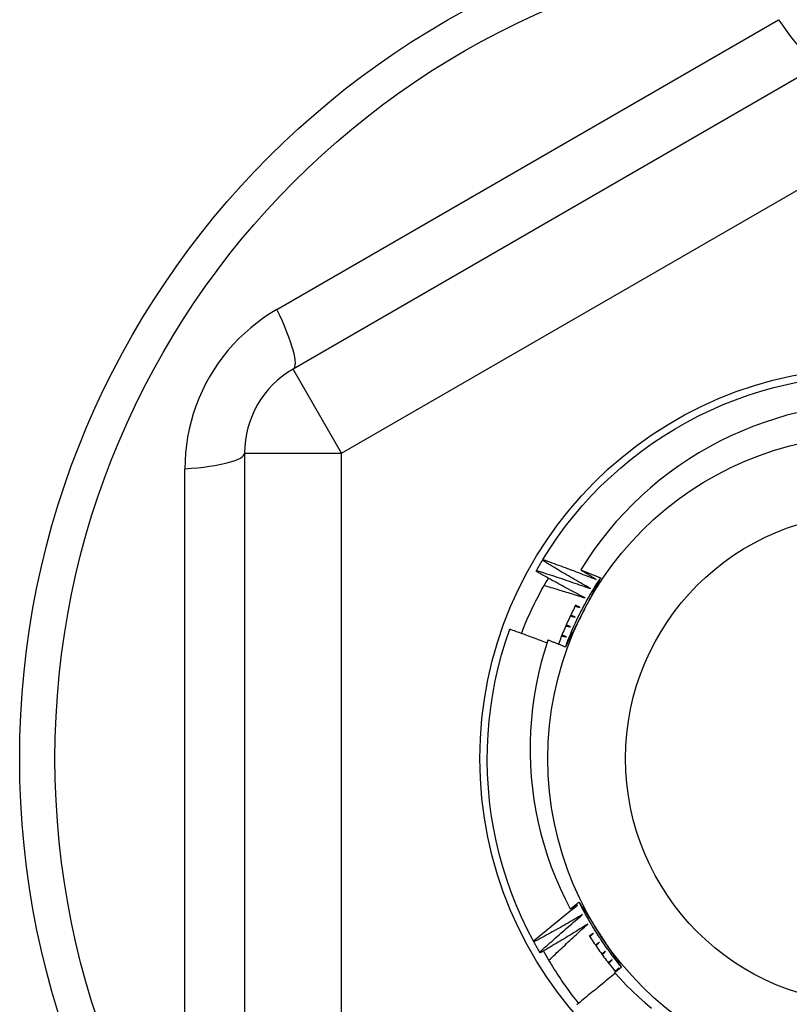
# Model space of a CAD drawing. Header units: inches. Extents: x 32 to 80, y 15.9 to 42.2.
# Tile 41 of 59: x 73.816 to 74.128, y 22.093 to 22.492. Entities that reach past the tile are written whole.
import ezdxf

# ---------------------------------------------------------------- set-up
doc = ezdxf.new("R2010")
doc.units = ezdxf.units.IN
doc.header["$MEASUREMENT"] = 0
doc.layers.add('Visible Edges(ANSI)', color=7, linetype='Continuous', lineweight=25)
doc.layers.add('Visible Tangent Edges(ANSI)', color=7, linetype='Continuous', lineweight=25)

msp = doc.modelspace()

# ---------------------------------------------------------------- linework, layer by layer
at = {"layer": 'Visible Edges(ANSI)'}
for p, q in [((74.1412, 22.47424), (73.92663, 22.35036)), ((73.90695, 22.31626), (73.90695, 22.0685)), ((74.02775, 22.27274), (74.02796, 22.2731)), ((74.02517, 22.26832), (74.02538, 22.26868)), ((74.02431, 22.11801), (74.02411, 22.11837)), ((74.02683, 22.11355), (74.02662, 22.11391)), ((74.05779, 22.10619), (74.05873, 22.10737))]:
    msp.add_line(p, q, dxfattribs=at)
at = {"layer": 'Visible Edges(ANSI)', "flags": 128}
for points in [[(74.02796, 22.2731), (74.03087, 22.2777), (74.03393, 22.28219), (74.03715, 22.28658), (74.04052, 22.29085), (74.04404, 22.295), (74.0477, 22.29903), (74.0515, 22.30292), (74.05544, 22.30668), (74.0595, 22.3103), (74.06369, 22.31378), (74.068, 22.3171), (74.07242, 22.32028), (74.07695, 22.32329), (74.08158, 22.32615), (74.08631, 22.32884), (74.09113, 22.33137), (74.09604, 22.33373), (74.10102, 22.33591), (74.10608, 22.33791), (74.1112, 22.33974), (74.11639, 22.34139), (74.12163, 22.34286), (74.12692, 22.34414), (74.13225, 22.34523)], [(74.13165, 22.33278), (74.12693, 22.33158), (74.12227, 22.33022), (74.11765, 22.3287), (74.11309, 22.32702), (74.10858, 22.3252), (74.10414, 22.32322), (74.09977, 22.32108), (74.09546, 22.3188), (74.09123, 22.31636), (74.08709, 22.31379), (74.08305, 22.31107), (74.0791, 22.30823), (74.07526, 22.30525), (74.07153, 22.30214), (74.0679, 22.29891), (74.06439, 22.29555), (74.06099, 22.29208), (74.05771, 22.28848), (74.05455, 22.28477), (74.05153, 22.28095), (74.04863, 22.27702), (74.04588, 22.27301), (74.04327, 22.2689)], [(74.02538, 22.26868), (74.02547, 22.26885), (74.02557, 22.26902), (74.02567, 22.26919), (74.02576, 22.26936), (74.02586, 22.26953), (74.02596, 22.2697), (74.02605, 22.26987), (74.02615, 22.27004), (74.02625, 22.27021), (74.02635, 22.27038), (74.02645, 22.27055), (74.02655, 22.27072), (74.02664, 22.27089), (74.02674, 22.27106), (74.02684, 22.27123), (74.02694, 22.2714), (74.02704, 22.27156), (74.02714, 22.27173), (74.02724, 22.2719), (74.02734, 22.27207), (74.02744, 22.27224), (74.02754, 22.27241), (74.02765, 22.27257), (74.02775, 22.27274)], [(74.04726, 22.2613), (74.04644, 22.26176), (74.04562, 22.26223), (74.0448, 22.26269), (74.04398, 22.26316), (74.04316, 22.26363), (74.04235, 22.2641), (74.04153, 22.26457), (74.04072, 22.26504), (74.0399, 22.26552), (74.03909, 22.26599), (74.03827, 22.26647), (74.03746, 22.26694), (74.03665, 22.26742), (74.03583, 22.2679), (74.03502, 22.26838), (74.03421, 22.26886), (74.0334, 22.26934), (74.03259, 22.26982), (74.03178, 22.27031), (74.03097, 22.27079), (74.03017, 22.27128), (74.02936, 22.27177), (74.02855, 22.27225), (74.02775, 22.27274)], [(74.02796, 22.2731), (74.02887, 22.27277), (74.02977, 22.27245), (74.03068, 22.27212), (74.03158, 22.27179), (74.03248, 22.27146), (74.03339, 22.27113), (74.03429, 22.2708), (74.03519, 22.27047), (74.0361, 22.27014), (74.037, 22.2698), (74.0379, 22.26947), (74.0388, 22.26913), (74.0397, 22.26879), (74.0406, 22.26845), (74.0415, 22.26811), (74.0424, 22.26777), (74.0433, 22.26743), (74.0442, 22.26708), (74.0451, 22.26674), (74.046, 22.26639), (74.04689, 22.26605), (74.04779, 22.2657), (74.04869, 22.26535), (74.04959, 22.265)], [(74.04505, 22.25752), (74.04422, 22.25796), (74.04338, 22.25839), (74.04255, 22.25883), (74.04172, 22.25928), (74.04088, 22.25972), (74.04005, 22.26016), (74.03922, 22.2606), (74.03839, 22.26105), (74.03756, 22.2615), (74.03673, 22.26194), (74.0359, 22.26239), (74.03507, 22.26284), (74.03424, 22.26329), (74.03342, 22.26374), (74.03259, 22.2642), (74.03176, 22.26465), (74.03094, 22.2651), (74.03011, 22.26556), (74.02929, 22.26602), (74.02846, 22.26647), (74.02764, 22.26693), (74.02682, 22.26739), (74.026, 22.26785), (74.02517, 22.26832)], [(74.02538, 22.26868), (74.02629, 22.26838), (74.02721, 22.26809), (74.02812, 22.26779), (74.02904, 22.26749), (74.02995, 22.26719), (74.03086, 22.26689), (74.03178, 22.26659), (74.03269, 22.26629), (74.0336, 22.26599), (74.03452, 22.26568), (74.03543, 22.26538), (74.03634, 22.26507), (74.03725, 22.26476), (74.03816, 22.26445), (74.03907, 22.26414), (74.03999, 22.26383), (74.0409, 22.26352), (74.04181, 22.2632), (74.04271, 22.26289), (74.04362, 22.26257), (74.04453, 22.26225), (74.04544, 22.26194), (74.04635, 22.26162), (74.04726, 22.2613)], [(74.05131, 22.26571), (74.05058, 22.26461), (74.04987, 22.2635), (74.04917, 22.26239), (74.04847, 22.26127), (74.04779, 22.26015), (74.04712, 22.25902), (74.04647, 22.25788), (74.04582, 22.25673), (74.04518, 22.25558), (74.04456, 22.25442), (74.04395, 22.25326), (74.04335, 22.25209), (74.04276, 22.25091), (74.04218, 22.24973), (74.04161, 22.24854), (74.04106, 22.24735), (74.04052, 22.24615), (74.03999, 22.24495), (74.03947, 22.24374), (74.03896, 22.24252), (74.03847, 22.2413), (74.03798, 22.24008), (74.03751, 22.23885), (74.03706, 22.23762)], [(74.04327, 22.2689), (74.0436, 22.26877), (74.04394, 22.26864), (74.04427, 22.26851), (74.04461, 22.26838), (74.04494, 22.26824), (74.04528, 22.26811), (74.04561, 22.26798), (74.04595, 22.26785), (74.04629, 22.26771), (74.04662, 22.26758), (74.04696, 22.26745), (74.04729, 22.26732), (74.04763, 22.26718), (74.04796, 22.26705), (74.0483, 22.26692), (74.04863, 22.26678), (74.04897, 22.26665), (74.0493, 22.26651), (74.04963, 22.26638), (74.04997, 22.26625), (74.0503, 22.26611), (74.05064, 22.26598), (74.05097, 22.26584), (74.05131, 22.26571)], [(74.04959, 22.265), (74.04932, 22.26516), (74.04906, 22.26532), (74.04879, 22.26548), (74.04853, 22.26564), (74.04827, 22.26581), (74.048, 22.26597), (74.04774, 22.26613), (74.04748, 22.26629), (74.04721, 22.26645), (74.04695, 22.26662), (74.04668, 22.26678), (74.04642, 22.26694), (74.04616, 22.2671), (74.04589, 22.26727), (74.04563, 22.26743), (74.04537, 22.26759), (74.04511, 22.26776), (74.04484, 22.26792), (74.04458, 22.26808), (74.04432, 22.26825), (74.04405, 22.26841), (74.04379, 22.26857), (74.04353, 22.26874), (74.04327, 22.2689)], [(74.05131, 22.26571), (74.05101, 22.26513), (74.05072, 22.26455), (74.05042, 22.26397), (74.05013, 22.26338), (74.04984, 22.2628), (74.04954, 22.26222), (74.04925, 22.26164), (74.04895, 22.26106), (74.04866, 22.26048), (74.04836, 22.2599), (74.04806, 22.25932), (74.04777, 22.25874), (74.04747, 22.25815), (74.04718, 22.25757), (74.04688, 22.25699), (74.04659, 22.25641), (74.04629, 22.25583), (74.04599, 22.25524), (74.0457, 22.25466), (74.0454, 22.25408), (74.0451, 22.25349), (74.04481, 22.25291), (74.04451, 22.25233), (74.04421, 22.25174)], [(74.01924, 22.24311), (74.01962, 22.24407), (74.02, 22.24504), (74.0204, 22.246), (74.02079, 22.24696), (74.0212, 22.24791), (74.02161, 22.24887), (74.02203, 22.24982), (74.02246, 22.25077), (74.02289, 22.25171), (74.02333, 22.25266), (74.02377, 22.2536), (74.02423, 22.25453), (74.02468, 22.25547), (74.02515, 22.2564), (74.02562, 22.25733), (74.0261, 22.25825), (74.02658, 22.25917), (74.02707, 22.26009), (74.02757, 22.26101), (74.02808, 22.26192), (74.02859, 22.26283), (74.0291, 22.26373), (74.02963, 22.26464), (74.03016, 22.26553)], [(74.02845, 22.26258), (74.02914, 22.26238), (74.02984, 22.26218), (74.03053, 22.26197), (74.03122, 22.26177), (74.03192, 22.26156), (74.03261, 22.26135), (74.0333, 22.26115), (74.03399, 22.26094), (74.03469, 22.26073), (74.03538, 22.26052), (74.03607, 22.26031), (74.03676, 22.2601), (74.03745, 22.25989), (74.03815, 22.25968), (74.03884, 22.25946), (74.03953, 22.25925), (74.04022, 22.25903), (74.04091, 22.25882), (74.0416, 22.2586), (74.04229, 22.25839), (74.04298, 22.25817), (74.04367, 22.25795), (74.04436, 22.25774), (74.04505, 22.25752)], [(74.0413, 22.25469), (74.04097, 22.25404), (74.04064, 22.25339), (74.04031, 22.25275), (74.03999, 22.25209), (74.03967, 22.25144), (74.03935, 22.25079), (74.03904, 22.25013), (74.03873, 22.24947), (74.03842, 22.24881), (74.03812, 22.24815), (74.03782, 22.24749), (74.03752, 22.24683), (74.03723, 22.24616), (74.03694, 22.24549), (74.03666, 22.24482), (74.03638, 22.24415), (74.0361, 22.24348), (74.03583, 22.24281), (74.03556, 22.24213), (74.03529, 22.24146), (74.03503, 22.24078), (74.03477, 22.2401), (74.03451, 22.23942), (74.03426, 22.23874)], [(74.04105, 22.25421), (74.04113, 22.25419), (74.04121, 22.25416), (74.04129, 22.25414), (74.04137, 22.25412), (74.04145, 22.2541), (74.04153, 22.25407), (74.04161, 22.25405), (74.04169, 22.25403), (74.04177, 22.25401), (74.04185, 22.25398), (74.04193, 22.25396), (74.04201, 22.25394), (74.04209, 22.25392), (74.04217, 22.25389), (74.04225, 22.25387), (74.04233, 22.25385), (74.04241, 22.25383), (74.04249, 22.2538), (74.04257, 22.25378), (74.04265, 22.25376), (74.04273, 22.25374), (74.04281, 22.25372), (74.04289, 22.25369), (74.04297, 22.25367)], [(74.04297, 22.25367), (74.0429, 22.25371), (74.04282, 22.25374), (74.04275, 22.25378), (74.04268, 22.25381), (74.0426, 22.25385), (74.04253, 22.25388), (74.04246, 22.25392), (74.04238, 22.25395), (74.04231, 22.25399), (74.04224, 22.25402), (74.04216, 22.25406), (74.04209, 22.25409), (74.04202, 22.25413), (74.04194, 22.25417), (74.04187, 22.2542), (74.0418, 22.25424), (74.04173, 22.25427), (74.04165, 22.25431), (74.04158, 22.25434), (74.04151, 22.25438), (74.04143, 22.25441), (74.04136, 22.25445), (74.04129, 22.25448), (74.04121, 22.25452)], [(74.04421, 22.25174), (74.04391, 22.25115), (74.04361, 22.25056), (74.04331, 22.24997), (74.04301, 22.24938), (74.04271, 22.24879), (74.04241, 22.2482), (74.04211, 22.24761), (74.04181, 22.24703), (74.04151, 22.24644), (74.04122, 22.24585), (74.04092, 22.24526), (74.04062, 22.24467), (74.04032, 22.24409), (74.04002, 22.2435), (74.03972, 22.24291), (74.03942, 22.24232), (74.03913, 22.24174), (74.03883, 22.24115), (74.03853, 22.24056), (74.03823, 22.23997), (74.03793, 22.23939), (74.03764, 22.2388), (74.03734, 22.23821), (74.03704, 22.23763)], [(74.03908, 22.25023), (74.03916, 22.25021), (74.03924, 22.25019), (74.03932, 22.25017), (74.0394, 22.25015), (74.03948, 22.25013), (74.03957, 22.25011), (74.03965, 22.25009), (74.03973, 22.25007), (74.03981, 22.25005), (74.03989, 22.25003), (74.03997, 22.25001), (74.04005, 22.24999), (74.04013, 22.24997), (74.04021, 22.24995), (74.04029, 22.24993), (74.04037, 22.24991), (74.04045, 22.24989), (74.04053, 22.24987), (74.04061, 22.24985), (74.04069, 22.24984), (74.04077, 22.24982), (74.04085, 22.2498), (74.04093, 22.24978), (74.04102, 22.24976)], [(74.04102, 22.24976), (74.04094, 22.24979), (74.04087, 22.24982), (74.04079, 22.24985), (74.04072, 22.24989), (74.04064, 22.24992), (74.04057, 22.24995), (74.0405, 22.24999), (74.04042, 22.25002), (74.04035, 22.25005), (74.04027, 22.25008), (74.0402, 22.25012), (74.04012, 22.25015), (74.04005, 22.25018), (74.03998, 22.25022), (74.0399, 22.25025), (74.03983, 22.25028), (74.03975, 22.25032), (74.03968, 22.25035), (74.0396, 22.25038), (74.03953, 22.25041), (74.03946, 22.25045), (74.03938, 22.25048), (74.03931, 22.25051), (74.03923, 22.25055)], [(74.03724, 22.24619), (74.03733, 22.24617), (74.03741, 22.24616), (74.03749, 22.24614), (74.03757, 22.24612), (74.03765, 22.2461), (74.03773, 22.24609), (74.03781, 22.24607), (74.03789, 22.24605), (74.03797, 22.24604), (74.03806, 22.24602), (74.03814, 22.246), (74.03822, 22.24599), (74.0383, 22.24597), (74.03838, 22.24595), (74.03846, 22.24593), (74.03854, 22.24592), (74.03862, 22.2459), (74.0387, 22.24588), (74.03879, 22.24587), (74.03887, 22.24585), (74.03895, 22.24583), (74.03903, 22.24581), (74.03911, 22.2458), (74.03919, 22.24578)], [(74.03919, 22.24578), (74.03912, 22.24581), (74.03904, 22.24584), (74.03897, 22.24587), (74.03889, 22.2459), (74.03882, 22.24593), (74.03874, 22.24596), (74.03866, 22.24599), (74.03859, 22.24602), (74.03851, 22.24605), (74.03844, 22.24608), (74.03836, 22.24611), (74.03829, 22.24614), (74.03821, 22.24618), (74.03814, 22.24621), (74.03806, 22.24624), (74.03799, 22.24627), (74.03791, 22.2463), (74.03784, 22.24633), (74.03776, 22.24636), (74.03769, 22.24639), (74.03761, 22.24642), (74.03754, 22.24645), (74.03746, 22.24648), (74.03738, 22.24651)], [(74.02411, 22.11837), (74.02161, 22.1232), (74.01927, 22.12812), (74.01711, 22.13311), (74.01512, 22.13818), (74.01332, 22.14331), (74.01169, 22.14851), (74.01025, 22.15375), (74.00899, 22.15905), (74.00791, 22.16438), (74.00703, 22.16975), (74.00633, 22.17515), (74.00582, 22.18057), (74.0055, 22.186), (74.00538, 22.19144), (74.00544, 22.19688), (74.00569, 22.20232), (74.00613, 22.20774), (74.00677, 22.21315), (74.00759, 22.21853), (74.0086, 22.22387), (74.00979, 22.22918), (74.01117, 22.23445), (74.01273, 22.23966), (74.01448, 22.24481)], [(74.0296, 22.23926), (74.02897, 22.2395), (74.02834, 22.23974), (74.02772, 22.23997), (74.02709, 22.24021), (74.02646, 22.24044), (74.02583, 22.24068), (74.0252, 22.24091), (74.02457, 22.24115), (74.02394, 22.24138), (74.02331, 22.24161), (74.02269, 22.24185), (74.02206, 22.24208), (74.02143, 22.24231), (74.02079, 22.24254), (74.02016, 22.24277), (74.01953, 22.243), (74.0189, 22.24323), (74.01827, 22.24346), (74.01764, 22.24368), (74.01701, 22.24391), (74.01638, 22.24414), (74.01574, 22.24436), (74.01511, 22.24459), (74.01448, 22.24481)], [(74.03554, 22.24209), (74.03562, 22.24208), (74.0357, 22.24206), (74.03578, 22.24205), (74.03587, 22.24203), (74.03595, 22.24202), (74.03603, 22.242), (74.03611, 22.24199), (74.03619, 22.24198), (74.03628, 22.24196), (74.03636, 22.24195), (74.03644, 22.24193), (74.03652, 22.24192), (74.0366, 22.2419), (74.03668, 22.24189), (74.03677, 22.24188), (74.03685, 22.24186), (74.03693, 22.24185), (74.03701, 22.24183), (74.03709, 22.24182), (74.03717, 22.2418), (74.03726, 22.24179), (74.03734, 22.24177), (74.03742, 22.24176), (74.0375, 22.24175)], [(74.0375, 22.24175), (74.03742, 22.24177), (74.03735, 22.2418), (74.03727, 22.24183), (74.03719, 22.24186), (74.03712, 22.24188), (74.03704, 22.24191), (74.03697, 22.24194), (74.03689, 22.24197), (74.03681, 22.242), (74.03674, 22.24202), (74.03666, 22.24205), (74.03658, 22.24208), (74.03651, 22.24211), (74.03643, 22.24214), (74.03636, 22.24216), (74.03628, 22.24219), (74.0362, 22.24222), (74.03613, 22.24225), (74.03605, 22.24228), (74.03597, 22.24231), (74.0359, 22.24233), (74.03582, 22.24236), (74.03575, 22.24239), (74.03567, 22.24242)], [(74.02998, 22.24042), (74.02857, 22.23594), (74.0273, 22.23142), (74.02618, 22.22685), (74.02523, 22.22226), (74.02442, 22.21764), (74.02378, 22.213), (74.02329, 22.20834), (74.02297, 22.20367), (74.02279, 22.19899), (74.02278, 22.19431), (74.02293, 22.18963), (74.02324, 22.18495), (74.0237, 22.18027), (74.02433, 22.17561), (74.02511, 22.17098), (74.02605, 22.16639), (74.02715, 22.16183), (74.0284, 22.15732), (74.0298, 22.15286), (74.03135, 22.14844), (74.03306, 22.14408), (74.03491, 22.13978), (74.03692, 22.13554), (74.03906, 22.13137)], [(74.03704, 22.23763), (74.03675, 22.23774), (74.03646, 22.23786), (74.03616, 22.23798), (74.03587, 22.2381), (74.03557, 22.23821), (74.03528, 22.23833), (74.03499, 22.23845), (74.03469, 22.23857), (74.0344, 22.23868), (74.0341, 22.2388), (74.03381, 22.23892), (74.03352, 22.23903), (74.03322, 22.23915), (74.03293, 22.23927), (74.03263, 22.23938), (74.03234, 22.2395), (74.03204, 22.23961), (74.03175, 22.23973), (74.03146, 22.23984), (74.03116, 22.23996), (74.03087, 22.24007), (74.03057, 22.24019), (74.03028, 22.24031), (74.02998, 22.24042)], [(74.03906, 22.13137), (74.03921, 22.13149), (74.03936, 22.1316), (74.0395, 22.13172), (74.03965, 22.13184), (74.0398, 22.13195), (74.03995, 22.13207), (74.04009, 22.13218), (74.04024, 22.1323), (74.04039, 22.13242), (74.04053, 22.13253), (74.04068, 22.13265), (74.04083, 22.13276), (74.04097, 22.13288), (74.04112, 22.13299), (74.04127, 22.13311), (74.04141, 22.13322), (74.04156, 22.13334), (74.04171, 22.13345), (74.04186, 22.13357), (74.042, 22.13369), (74.04215, 22.1338), (74.0423, 22.13392), (74.04245, 22.13403), (74.04259, 22.13415)], [(74.04259, 22.13415), (74.04295, 22.1336), (74.0433, 22.13306), (74.04366, 22.13251), (74.04402, 22.13197), (74.04437, 22.13142), (74.04473, 22.13087), (74.04508, 22.13033), (74.04544, 22.12978), (74.04579, 22.12924), (74.04615, 22.12869), (74.04651, 22.12814), (74.04686, 22.1276), (74.04722, 22.12705), (74.04757, 22.1265), (74.04793, 22.12596), (74.04829, 22.12541), (74.04864, 22.12486), (74.049, 22.12431), (74.04936, 22.12376), (74.04971, 22.12322), (74.05007, 22.12267), (74.05043, 22.12212), (74.05078, 22.12157), (74.05114, 22.12102)], [(74.0426, 22.13415), (74.04318, 22.13297), (74.04378, 22.1318), (74.04439, 22.13064), (74.04502, 22.12948), (74.04565, 22.12832), (74.0463, 22.12718), (74.04695, 22.12604), (74.04762, 22.12491), (74.0483, 22.12378), (74.04899, 22.12266), (74.0497, 22.12155), (74.05041, 22.12044), (74.05113, 22.11934), (74.05187, 22.11825), (74.05261, 22.11717), (74.05337, 22.11609), (74.05414, 22.11502), (74.05491, 22.11396), (74.0557, 22.11291), (74.0565, 22.11186), (74.05731, 22.11082), (74.05813, 22.10979), (74.05895, 22.10877), (74.05979, 22.10776)], [(74.02411, 22.11837), (74.02485, 22.11899), (74.02559, 22.11961), (74.02633, 22.12022), (74.02707, 22.12084), (74.02781, 22.12145), (74.02855, 22.12207), (74.02929, 22.12268), (74.03003, 22.12329), (74.03077, 22.1239), (74.03152, 22.12451), (74.03226, 22.12512), (74.03301, 22.12573), (74.03375, 22.12633), (74.0345, 22.12694), (74.03525, 22.12755), (74.036, 22.12815), (74.03675, 22.12875), (74.0375, 22.12936), (74.03825, 22.12996), (74.039, 22.13056), (74.03976, 22.13116), (74.04051, 22.13176), (74.04126, 22.13236), (74.04202, 22.13295)], [(74.04202, 22.13295), (74.0419, 22.13289), (74.04177, 22.13282), (74.04165, 22.13275), (74.04153, 22.13269), (74.0414, 22.13262), (74.04128, 22.13256), (74.04116, 22.13249), (74.04104, 22.13242), (74.04091, 22.13236), (74.04079, 22.13229), (74.04067, 22.13223), (74.04054, 22.13216), (74.04042, 22.13209), (74.0403, 22.13203), (74.04017, 22.13196), (74.04005, 22.1319), (74.03993, 22.13183), (74.0398, 22.13177), (74.03968, 22.1317), (74.03956, 22.13163), (74.03943, 22.13157), (74.03931, 22.1315), (74.03919, 22.13144), (74.03906, 22.13137)], [(74.04404, 22.12907), (74.04322, 22.1286), (74.04241, 22.12813), (74.04159, 22.12766), (74.04078, 22.12719), (74.03996, 22.12672), (74.03914, 22.12625), (74.03832, 22.12578), (74.0375, 22.12532), (74.03668, 22.12485), (74.03586, 22.12439), (74.03504, 22.12393), (74.03422, 22.12347), (74.0334, 22.12301), (74.03257, 22.12255), (74.03175, 22.12209), (74.03093, 22.12163), (74.0301, 22.12117), (74.02928, 22.12072), (74.02845, 22.12026), (74.02762, 22.11981), (74.0268, 22.11936), (74.02597, 22.11891), (74.02514, 22.11846), (74.02431, 22.11801)], [(74.02662, 22.11391), (74.02734, 22.11455), (74.02806, 22.11519), (74.02877, 22.11583), (74.02949, 22.11647), (74.03021, 22.11711), (74.03093, 22.11775), (74.03165, 22.11838), (74.03238, 22.11902), (74.0331, 22.11966), (74.03382, 22.12029), (74.03455, 22.12092), (74.03527, 22.12155), (74.036, 22.12219), (74.03672, 22.12282), (74.03745, 22.12345), (74.03818, 22.12407), (74.03891, 22.1247), (74.03964, 22.12533), (74.04037, 22.12596), (74.0411, 22.12658), (74.04184, 22.12721), (74.04257, 22.12783), (74.0433, 22.12845), (74.04404, 22.12907)], [(74.04619, 22.12526), (74.04539, 22.12476), (74.04459, 22.12426), (74.04379, 22.12377), (74.04299, 22.12327), (74.04218, 22.12277), (74.04138, 22.12228), (74.04058, 22.12179), (74.03978, 22.12129), (74.03897, 22.1208), (74.03817, 22.12031), (74.03736, 22.11982), (74.03656, 22.11933), (74.03575, 22.11885), (74.03494, 22.11836), (74.03413, 22.11788), (74.03332, 22.11739), (74.03252, 22.11691), (74.03171, 22.11643), (74.03089, 22.11594), (74.03008, 22.11546), (74.02927, 22.11498), (74.02846, 22.11451), (74.02765, 22.11403), (74.02683, 22.11355)], [(74.0304, 22.1106), (74.03105, 22.11122), (74.0317, 22.11184), (74.03235, 22.11246), (74.033, 22.11308), (74.03365, 22.11369), (74.0343, 22.11431), (74.03496, 22.11492), (74.03561, 22.11554), (74.03627, 22.11615), (74.03692, 22.11676), (74.03758, 22.11738), (74.03824, 22.11799), (74.0389, 22.1186), (74.03956, 22.11921), (74.04022, 22.11982), (74.04088, 22.12042), (74.04154, 22.12103), (74.0422, 22.12164), (74.04286, 22.12224), (74.04353, 22.12285), (74.04419, 22.12345), (74.04485, 22.12406), (74.04552, 22.12466), (74.04619, 22.12526)], [(74.02662, 22.11391), (74.02652, 22.11408), (74.02643, 22.11425), (74.02633, 22.11442), (74.02623, 22.11459), (74.02613, 22.11476), (74.02603, 22.11493), (74.02594, 22.1151), (74.02584, 22.11527), (74.02574, 22.11544), (74.02564, 22.11561), (74.02555, 22.11578), (74.02545, 22.11595), (74.02535, 22.11612), (74.02526, 22.11629), (74.02516, 22.11646), (74.02507, 22.11663), (74.02497, 22.11681), (74.02488, 22.11698), (74.02478, 22.11715), (74.02469, 22.11732), (74.02459, 22.11749), (74.0245, 22.11766), (74.0244, 22.11784), (74.02431, 22.11801)], [(74.04674, 22.1206), (74.04714, 22.11996), (74.04755, 22.11932), (74.04796, 22.11868), (74.04838, 22.11805), (74.0488, 22.11742), (74.04922, 22.11679), (74.04965, 22.11616), (74.05008, 22.11554), (74.05051, 22.11492), (74.05095, 22.1143), (74.05139, 22.11368), (74.05183, 22.11307), (74.05228, 22.11246), (74.05273, 22.11185), (74.05319, 22.11124), (74.05364, 22.11064), (74.05411, 22.11004), (74.05457, 22.10944), (74.05504, 22.10884), (74.05551, 22.10825), (74.05598, 22.10766), (74.05646, 22.10707), (74.05694, 22.10648), (74.05743, 22.1059)], [(74.04846, 22.12152), (74.04839, 22.12148), (74.04832, 22.12143), (74.04826, 22.12139), (74.04819, 22.12134), (74.04812, 22.1213), (74.04805, 22.12125), (74.04799, 22.12121), (74.04792, 22.12116), (74.04785, 22.12111), (74.04778, 22.12107), (74.04772, 22.12102), (74.04765, 22.12098), (74.04758, 22.12093), (74.04751, 22.12089), (74.04745, 22.12084), (74.04738, 22.1208), (74.04731, 22.12075), (74.04724, 22.12071), (74.04718, 22.12066), (74.04711, 22.12062), (74.04704, 22.12057), (74.04697, 22.12053), (74.04691, 22.12048), (74.04684, 22.12044)], [(74.04703, 22.12014), (74.04709, 22.1202), (74.04715, 22.12025), (74.04721, 22.12031), (74.04726, 22.12037), (74.04732, 22.12043), (74.04738, 22.12049), (74.04744, 22.12054), (74.0475, 22.1206), (74.04756, 22.12066), (74.04762, 22.12072), (74.04768, 22.12077), (74.04774, 22.12083), (74.0478, 22.12089), (74.04786, 22.12095), (74.04792, 22.121), (74.04798, 22.12106), (74.04804, 22.12112), (74.0481, 22.12118), (74.04816, 22.12123), (74.04822, 22.12129), (74.04828, 22.12135), (74.04834, 22.12141), (74.0484, 22.12146), (74.04846, 22.12152)], [(74.05085, 22.11786), (74.05078, 22.11781), (74.05072, 22.11777), (74.05065, 22.11772), (74.05059, 22.11767), (74.05052, 22.11762), (74.05046, 22.11758), (74.05039, 22.11753), (74.05032, 22.11748), (74.05026, 22.11743), (74.05019, 22.11739), (74.05013, 22.11734), (74.05006, 22.11729), (74.04999, 22.11724), (74.04993, 22.1172), (74.04986, 22.11715), (74.0498, 22.1171), (74.04973, 22.11705), (74.04966, 22.11701), (74.0496, 22.11696), (74.04953, 22.11691), (74.04947, 22.11686), (74.0494, 22.11682), (74.04933, 22.11677), (74.04927, 22.11672)], [(74.04947, 22.11643), (74.04952, 22.11649), (74.04958, 22.11655), (74.04964, 22.11661), (74.0497, 22.11667), (74.04975, 22.11673), (74.04981, 22.11679), (74.04987, 22.11685), (74.04993, 22.11691), (74.04998, 22.11697), (74.05004, 22.11703), (74.0501, 22.11709), (74.05016, 22.11715), (74.05022, 22.11721), (74.05027, 22.11727), (74.05033, 22.11732), (74.05039, 22.11738), (74.05045, 22.11744), (74.0505, 22.1175), (74.05056, 22.11756), (74.05062, 22.11762), (74.05068, 22.11768), (74.05074, 22.11774), (74.05079, 22.1178), (74.05085, 22.11786)], [(74.05114, 22.12102), (74.0515, 22.12046), (74.05186, 22.11991), (74.05222, 22.11935), (74.05258, 22.1188), (74.05294, 22.11825), (74.0533, 22.11769), (74.05366, 22.11714), (74.05402, 22.11658), (74.05438, 22.11603), (74.05474, 22.11548), (74.0551, 22.11493), (74.05546, 22.11437), (74.05582, 22.11382), (74.05618, 22.11327), (74.05654, 22.11272), (74.0569, 22.11216), (74.05726, 22.11161), (74.05762, 22.11106), (74.05798, 22.11051), (74.05834, 22.10996), (74.0587, 22.10941), (74.05906, 22.10885), (74.05942, 22.1083), (74.05978, 22.10775)], [(74.04247, 22.09309), (74.04181, 22.09393), (74.04115, 22.09477), (74.0405, 22.09562), (74.03985, 22.09647), (74.03921, 22.09733), (74.03858, 22.09819), (74.03795, 22.09906), (74.03733, 22.09993), (74.03671, 22.1008), (74.0361, 22.10168), (74.0355, 22.10256), (74.0349, 22.10345), (74.03431, 22.10434), (74.03373, 22.10523), (74.03315, 22.10613), (74.03258, 22.10703), (74.03201, 22.10794), (74.03145, 22.10885), (74.0309, 22.10976), (74.03036, 22.11068), (74.02982, 22.1116), (74.02928, 22.11252), (74.02876, 22.11345), (74.02824, 22.11438)], [(74.05336, 22.11428), (74.0533, 22.11423), (74.05323, 22.11418), (74.05317, 22.11413), (74.05311, 22.11408), (74.05304, 22.11403), (74.05298, 22.11398), (74.05291, 22.11393), (74.05285, 22.11388), (74.05278, 22.11383), (74.05272, 22.11378), (74.05266, 22.11373), (74.05259, 22.11368), (74.05253, 22.11363), (74.05246, 22.11358), (74.0524, 22.11353), (74.05233, 22.11349), (74.05227, 22.11344), (74.05221, 22.11339), (74.05214, 22.11334), (74.05208, 22.11329), (74.05201, 22.11324), (74.05195, 22.11319), (74.05188, 22.11314), (74.05182, 22.11309)], [(74.05203, 22.1128), (74.05208, 22.11287), (74.05214, 22.11293), (74.05219, 22.11299), (74.05225, 22.11305), (74.0523, 22.11311), (74.05236, 22.11317), (74.05242, 22.11324), (74.05247, 22.1133), (74.05253, 22.11336), (74.05258, 22.11342), (74.05264, 22.11348), (74.05269, 22.11354), (74.05275, 22.1136), (74.05281, 22.11367), (74.05286, 22.11373), (74.05292, 22.11379), (74.05297, 22.11385), (74.05303, 22.11391), (74.05308, 22.11397), (74.05314, 22.11403), (74.0532, 22.11409), (74.05325, 22.11416), (74.05331, 22.11422), (74.05336, 22.11428)], [(74.05599, 22.11078), (74.05593, 22.11073), (74.05587, 22.11068), (74.0558, 22.11063), (74.05574, 22.11058), (74.05568, 22.11052), (74.05562, 22.11047), (74.05555, 22.11042), (74.05549, 22.11037), (74.05543, 22.11032), (74.05537, 22.11027), (74.0553, 22.11021), (74.05524, 22.11016), (74.05518, 22.11011), (74.05511, 22.11006), (74.05505, 22.11001), (74.05499, 22.10996), (74.05493, 22.1099), (74.05486, 22.10985), (74.0548, 22.1098), (74.05474, 22.10975), (74.05468, 22.1097), (74.05461, 22.10965), (74.05455, 22.10959), (74.05449, 22.10954)], [(74.0547, 22.10926), (74.05476, 22.10933), (74.05481, 22.10939), (74.05486, 22.10945), (74.05492, 22.10952), (74.05497, 22.10958), (74.05503, 22.10964), (74.05508, 22.10971), (74.05513, 22.10977), (74.05519, 22.10983), (74.05524, 22.1099), (74.05529, 22.10996), (74.05535, 22.11002), (74.0554, 22.11009), (74.05545, 22.11015), (74.05551, 22.11021), (74.05556, 22.11028), (74.05562, 22.11034), (74.05567, 22.1104), (74.05572, 22.11047), (74.05578, 22.11053), (74.05583, 22.11059), (74.05588, 22.11066), (74.05594, 22.11072), (74.05599, 22.11078)], [(74.05978, 22.10775), (74.05966, 22.10766), (74.05955, 22.10757), (74.05944, 22.10748), (74.05932, 22.10739), (74.05921, 22.1073), (74.05909, 22.10721), (74.05898, 22.10712), (74.05886, 22.10703), (74.05875, 22.10694), (74.05864, 22.10685), (74.05852, 22.10676), (74.05841, 22.10667), (74.05829, 22.10658), (74.05818, 22.10649), (74.05807, 22.1064), (74.05795, 22.10631), (74.05784, 22.10622), (74.05772, 22.10613), (74.05761, 22.10604), (74.0575, 22.10595), (74.05738, 22.10586), (74.05727, 22.10577), (74.05715, 22.10568), (74.05704, 22.10559)], [(74.05873, 22.10737), (74.05867, 22.10732), (74.05861, 22.10727), (74.05855, 22.10721), (74.05849, 22.10716), (74.05843, 22.10711), (74.05837, 22.10705), (74.05831, 22.107), (74.05825, 22.10694), (74.05819, 22.10689), (74.05813, 22.10684), (74.05806, 22.10678), (74.058, 22.10673), (74.05794, 22.10668), (74.05788, 22.10662), (74.05782, 22.10657), (74.05776, 22.10651), (74.0577, 22.10646), (74.05764, 22.10641), (74.05758, 22.10635), (74.05752, 22.1063), (74.05745, 22.10625), (74.05739, 22.10619), (74.05733, 22.10614), (74.05727, 22.10609)], [(74.05733, 22.10526), (74.05668, 22.10474), (74.05602, 22.10421), (74.05536, 22.10369), (74.05471, 22.10316), (74.05405, 22.10263), (74.0534, 22.1021), (74.05275, 22.10157), (74.05209, 22.10104), (74.05144, 22.10051), (74.05079, 22.09998), (74.05014, 22.09945), (74.04949, 22.09891), (74.04884, 22.09838), (74.04819, 22.09785), (74.04754, 22.09731), (74.04689, 22.09677), (74.04624, 22.09624), (74.04559, 22.0957), (74.04495, 22.09516), (74.0443, 22.09462), (74.04366, 22.09408), (74.04301, 22.09354), (74.04237, 22.093), (74.04172, 22.09246)], [(74.05704, 22.10559), (74.05938, 22.10302), (74.06178, 22.10051), (74.06425, 22.09806), (74.06678, 22.09568), (74.06937, 22.09336), (74.07203, 22.0911)]]:
    msp.add_lwpolyline(points, dxfattribs=at)
at = {"layer": 'Visible Edges(ANSI)'}
for radius in [0.34516, 0.15846, 0.13091]:
    msp.add_circle((74.16088, 22.19238), radius, dxfattribs=at)
msp.add_arc((73.94632, 22.31626), 0.03937, 120, 180, dxfattribs=at)
at = {"layer": 'Visible Tangent Edges(ANSI)'}
for p, q in [((73.92005, 22.37454), (74.12355, 22.49202)), ((73.94632, 22.31626), (74.16088, 22.44014)), ((73.94632, 22.31626), (73.92663, 22.35036)), ((73.90695, 22.31626), (73.94632, 22.31626)), ((73.94632, 22.0685), (73.94632, 22.31626)), ((73.88272, 22.07489), (73.88272, 22.30987))]:
    msp.add_line(p, q, dxfattribs=at)
at = {"layer": 'Visible Tangent Edges(ANSI)', "flags": 128}
msp.add_lwpolyline([(73.92005, 22.37454), (73.9173, 22.37287), (73.91461, 22.37107), (73.91199, 22.36915), (73.90944, 22.36712), (73.90699, 22.36496), (73.90462, 22.3627), (73.90236, 22.36034), (73.90021, 22.35789), (73.89816, 22.35534), (73.89623, 22.3527), (73.89441, 22.34998), (73.89271, 22.34717), (73.89113, 22.3443), (73.88969, 22.34136), (73.88837, 22.33837), (73.88719, 22.33533), (73.88615, 22.33223), (73.88524, 22.3291), (73.88447, 22.32593), (73.88384, 22.32273), (73.88335, 22.31952), (73.883, 22.3163), (73.88279, 22.31308), (73.88272, 22.30987)], dxfattribs=at)
at = {"layer": 'Visible Tangent Edges(ANSI)'}
for radius in [0.33084, 0.09941]:
    msp.add_circle((74.16088, 22.19238), radius, dxfattribs=at)
for centre, major_axis, start_param, end_param in [((74.12151, 22.50833), (0.01969, -0.0341), 5.107073, 6.283185), ((73.90695, 22.38445), (0.01969, -0.0341), 0, 1.176113), ((73.86758, 22.31626), (0.03937, 0), 5.107073, 6.283185)]:
    msp.add_ellipse(centre, major_axis=major_axis, ratio=0.175929, start_param=start_param, end_param=end_param, dxfattribs=at)

doc.saveas('drawing.dxf')
